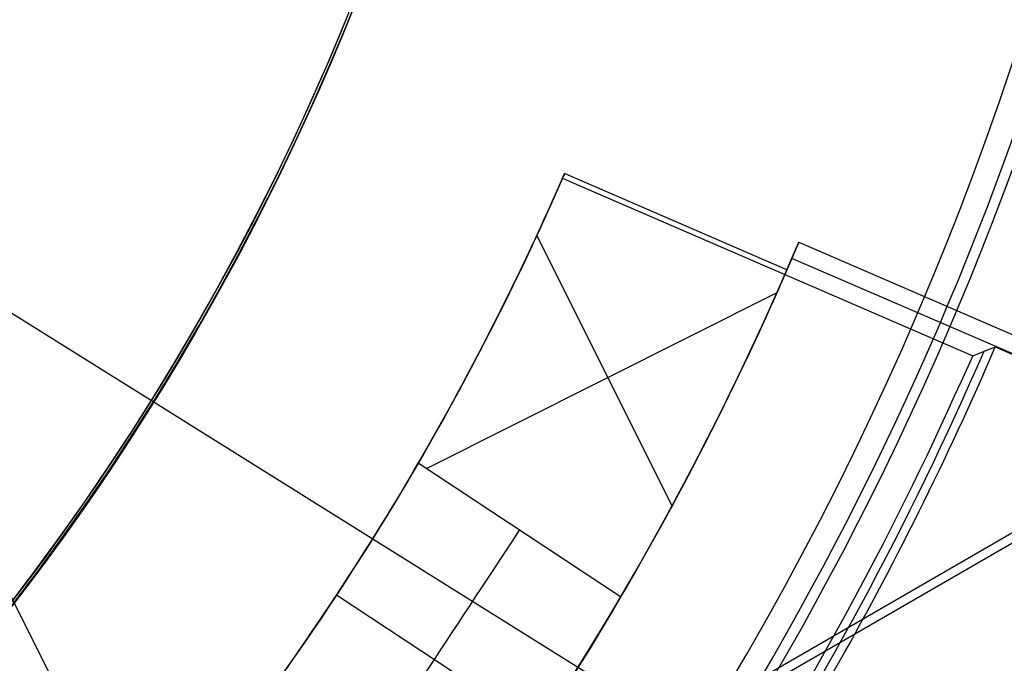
# Model space of a CAD drawing. Extents: x 12963 to 14406, y -2067 to -815.
# Tile 25 of 68: x 13698.46 to 13705.58, y -1626.33 to -1621.68. Entities that reach past the tile are written whole.
import ezdxf

# ---------------------------------------------------------------- set-up
doc = ezdxf.new("R2010")
doc.units = 0
doc.layers.get('0').update_dxf_attribs({"linetype": 'CONTINUOUS'})
doc.layers.add('COLOR', color=7, linetype='CONTINUOUS')
doc.layers.add('LUZ', color=7, linetype='CONTINUOUS')

msp = doc.modelspace()

# ---------------------------------------------------------------- linework, layer by layer
for p, q in [((13724.04743158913, -1614.828569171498, 199.6250029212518), (13664.04743158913, -1649.469585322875, 199.6250029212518)), ((13723.92186962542, -1614.828569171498, 200.6250029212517), (13664.11021257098, -1649.360845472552, 200.6250029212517))]:
    msp.add_line(p, q)
at = {"extrusion": (0.112475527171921, 0.194813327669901, 0.9743700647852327)}
msp.add_lwpolyline([(-12693.92521337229, -5351.365580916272), (-12694.43576296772, -5351.056612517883), (-12694.94430877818, -5350.742947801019), (-12695.45079038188, -5350.424605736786), (-12695.95514755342, -5350.101606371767), (-12696.45732028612, -5349.773970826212), (-12696.9572488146, -5349.441721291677), (-12697.45487363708, -5349.104881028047), (-12697.95013553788, -5348.763474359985), (-12698.44297560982, -5348.417526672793), (-12698.93333527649, -5348.067064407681), (-12699.42115631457, -5347.712115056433), (-12699.90638087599, -5347.352707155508), (-12700.38895150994, -5346.988870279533), (-12700.86881118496, -5346.620635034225), (-12701.34590331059, -5346.248033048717), (-12701.82017175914, -5345.871096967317), (-12702.29156088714, -5345.489860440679), (-12702.76001555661, -5345.104358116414), (-12703.22548115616, -5344.714625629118), (-12703.68790362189, -5344.320699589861), (-12704.14722945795, -5343.922617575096), (-12704.60340575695, -5343.52041811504), (-12705.05638022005, -5343.114140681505), (-12705.5061011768, -5342.703825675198), (-12705.95251760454, -5342.289514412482), (-12706.39557914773, -5341.871249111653), (-12706.83523613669, -5341.449072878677), (-12707.27143960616, -5341.023029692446), (-12707.70414131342, -5340.59316438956), (-12708.13329375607, -5340.159522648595), (-12708.55885018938, -5339.722150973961), (-12708.98076464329, -5339.281096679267), (-12709.39899193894, -5338.836407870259), (-12709.81348770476, -5338.388133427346), (-12710.22420839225, -5337.936322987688), (-12710.63111129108, -5337.481026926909), (-12711.03415454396, -5337.022296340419), (-12711.43329716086, -5336.560183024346), (-12711.82849903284, -5336.094739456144), (-12712.21972094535, -5335.626018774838), (-12712.60692459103, -5335.154074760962), (-12712.99007258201, -5334.678961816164), (-12713.36912846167, -5334.200734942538), (-12713.74405671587, -5333.719449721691), (-12714.11482278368, -5333.235162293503), (-12714.48139306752, -5332.747929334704), (-12714.84373494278, -5332.257808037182), (-12715.2018167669, -5331.764856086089), (-12715.55560788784, -5331.269131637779), (-12715.90507865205, -5330.770693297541), (-12716.25020041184, -5330.269600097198), (-12716.59094553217, -5329.765911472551), (-12716.9272873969, -5329.259687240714), (-12717.25920041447, -5328.75098757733), (-12717.58666002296, -5328.23987299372), (-12717.90964269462, -5327.726404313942), (-12718.22812593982, -5327.210642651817), (-12718.54208831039, -5326.692649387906), (-12718.85150940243, -5326.172486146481), (-12719.15636985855, -5325.650214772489), (-12719.45665136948, -5325.125897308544), (-12719.75233667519, -5324.59959597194), (-12720.04340956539, -5324.071373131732), (-12720.32985487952, -5323.541291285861), (-12720.61165850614, -5323.00941303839), (-12720.88880738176, -5322.475801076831), (-12721.16128948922, -5321.940518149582), (-12721.42909385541, -5321.403627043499), (-12721.69221054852, -5320.865190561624), (-12721.95063067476, -5320.325271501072), (-12722.20434637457, -5319.783932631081), (-12722.45335081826, -5319.241236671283), (-12722.69763820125, -5318.697246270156), (-12722.9372037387, -5318.152023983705), (-12723.17204365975, -5317.605632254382), (-12723.40215520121, -5317.058133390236), (-12723.62753660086, -5316.509589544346), (-12723.84818709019, -5315.960062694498), (-12724.06410688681, -5315.409614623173), (-12724.27529718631, -5314.858306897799), (-12724.48176015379, -5314.306200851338), (-12724.68349891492, -5313.753357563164), (-12724.8805175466, -5313.199837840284), (-12725.07282106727, -5312.645702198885), (-12725.26041542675, -5312.091010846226), (-12725.44330749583, -5311.535823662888), (-12725.62150505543, -5310.980200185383), (-12725.79501678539, -5310.424199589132), (-12725.96385225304, -5309.867880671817), (-12726.12802190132, -5309.311301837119), (-12726.28753703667, -5308.754521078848), (-12726.44240981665, -5308.197595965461), (-12726.59265323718, -5307.640583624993), (-12726.73828111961, -5307.083540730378), (-12726.87930809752, -5306.526523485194), (-12727.01574960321, -5305.969587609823), (-12727.14762185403, -5305.41278832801), (-12727.2749418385, -5304.856180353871), (-12727.39772730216, -5304.299817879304), (-12727.5159967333, -5303.74375456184), (-12727.6297693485, -5303.188043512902), (-12727.73906507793, -5302.632737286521), (-12727.84390455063, -5302.07788786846), (-12727.94430907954, -5301.523546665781), (-12728.04030064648, -5300.969764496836), (-12728.13190188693, -5300.416591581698), (-12728.21913607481, -5299.864077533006), (-12728.30202710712, -5299.312271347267), (-12728.38059948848, -5298.761221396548), (-12728.45487831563, -5298.210975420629), (-12728.52488926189, -5297.661580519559), (-12728.59065856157, -5297.113083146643), (-12728.65221299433, -5296.565529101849), (-12728.70957986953, -5296.018963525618), (-12728.76278701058, -5295.473430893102), (-12728.81186273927, -5294.9289750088), (-12728.85683586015, -5294.385639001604), (-12728.89773564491, -5293.843465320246), (-12728.93459181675, -5293.302495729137), (-12728.96743453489, -5292.762771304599), (-12728.99629437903, -5292.224332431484), (-12729.02120233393, -5291.687218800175), (-12729.04218977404, -5291.151469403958), (-12729.05928844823, -5290.617122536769), (-12729.07253046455, -5290.084215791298), (-12729.08194827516, -5289.552786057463), (-12729.0875746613, -5289.022869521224), (-12729.08944271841, -5288.494501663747), (-12729.08764350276, -5287.975960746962), (-12729.08222485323, -5287.455927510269), (-12729.07315547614, -5286.934435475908), (-12729.06040436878, -5286.411518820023), (-12729.04394083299, -5285.887212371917), (-12729.02373448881, -5285.36155161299), (-12728.99975528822, -5284.834572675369), (-12728.97197352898, -5284.306312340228), (-12728.94035986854, -5283.776808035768), (-12728.90488533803, -5283.246097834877), (-12728.8655213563, -5282.714220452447), (-12728.822239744, -5282.181215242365), (-12728.77501273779, -5281.647122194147), (-12728.72381300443, -5281.111981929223), (-12728.6686136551, -5280.575835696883), (-12728.60938825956, -5280.038725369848), (-12728.54611086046, -5279.500693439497), (-12728.47875598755, -5278.961783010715), (-12728.40729867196, -5278.422037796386), (-12728.33171446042, -5277.8815021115), (-12728.25197942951, -5277.340220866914), (-12728.16807019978, -5276.798239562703), (-12728.07996394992, -5276.255604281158), (-12727.98763843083, -5275.712361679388), (-12727.89107197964, -5275.168558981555), (-12727.79024353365, -5274.624243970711), (-12727.68513264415, -5274.079464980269), (-12727.57571949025, -5273.53427088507), (-12727.46198489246, -5272.988711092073), (-12727.34391032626, -5272.442835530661), (-12727.22147793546, -5271.896694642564), (-12727.09467054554, -5271.350339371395), (-12726.96347167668, -5270.803821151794), (-12726.82786555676, -5270.257191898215), (-12726.68783713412, -5269.710503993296), (-12726.54337209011, -5269.163810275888), (-12726.39445685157, -5268.617164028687), (-12726.24107860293, -5268.070618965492), (-12726.08322529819, -5267.524229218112), (-12725.92088567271, -5266.978049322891), (-12725.75404925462, -5266.432134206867), (-12725.58270637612, -5265.886539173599), (-12725.40684818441, -5265.341319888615), (-12725.22646665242, -5264.796532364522), (-12725.0415545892, -5264.252232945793), (-12724.85210565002, -5263.708478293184), (-12724.6581143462, -5263.165325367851), (-12724.45957605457, -5262.622831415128), (-12724.25648702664, -5262.081053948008), (-12724.04884439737, -5261.540050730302), (-12723.8366461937, -5260.999879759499), (-12723.61989134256, -5260.46059924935), (-12723.39857967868, -5259.922267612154), (-12723.17271195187, -5259.384943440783), (-12722.942289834, -5258.848685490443), (-12722.70731592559, -5258.313552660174), (-12722.46779376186, -5257.779603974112), (-12722.22372781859, -5257.246898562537), (-12721.97512351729, -5256.715495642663), (-12721.7219872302, -5256.185454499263), (-12721.46432628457, -5255.656834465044), (-12721.20214896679, -5255.129694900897), (-12720.9354645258, -5254.604095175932), (-12720.66428317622, -5254.080094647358), (-12720.38861610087, -5253.557752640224), (-12720.10847545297, -5253.037128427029), (-12719.82387435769, -5252.518281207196), (-12719.53482691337, -5252.001270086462), (-12719.24134819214, -5251.486154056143), (-12718.94345424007, -5250.972991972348), (-12718.64116207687, -5250.461842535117), (-12718.33448969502, -5249.952764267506), (-12718.02345605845, -5249.445815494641), (-12717.70808110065, -5248.94105432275), (-12717.38838572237, -5248.438538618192), (-12717.06439178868, -5247.938325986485), (-12716.73612212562, -5247.440473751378), (-12716.40360051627, -5246.945038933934), (-12716.0668516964, -5246.452078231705), (-12715.72590134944, -5245.96164799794), (-12715.38077610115, -5245.473804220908), (-12715.03150351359, -5244.988602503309), (-12714.67811207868, -5244.506098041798), (-12714.32063121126, -5244.026345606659), (-12713.95909124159, -5243.549399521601), (-12713.59352340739, -5243.075313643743), (-12713.22395984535, -5242.604141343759), (-12712.85043358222, -5242.135935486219), (-12712.4729785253, -5241.670748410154), (-12712.09162945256, -5241.208631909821), (-12711.70642200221, -5240.749637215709), (-12711.31739266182, -5240.293814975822), (-12710.92457875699, -5239.841215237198), (-12710.52801843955, -5239.391887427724), (-12710.12775067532, -5238.94588033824), (-12709.7238152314, -5238.503242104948), (-12709.31625266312, -5238.064020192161), (-12708.90510430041, -5237.628261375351), (-12708.49041223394, -5237.196011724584), (-12708.07221930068, -5236.767316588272), (-12707.65056906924, -5236.342220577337), (-12707.22550582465, -5235.920767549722), (-12706.79707455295, -5235.503000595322), (-12706.36532092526, -5235.088962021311), (-12705.93029128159, -5234.678693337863), (-12705.49203261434, -5234.27223524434), (-12705.05059255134, -5233.869627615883), (-12704.60601933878, -5233.47090949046), (-12704.15836182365, -5233.076119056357), (-12703.70766943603, -5232.685293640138), (-12703.253992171, -5232.298469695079), (-12702.79738057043, -5231.915682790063), (-12702.33788570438, -5231.53696759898), (-12701.87555915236, -5231.162357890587), (-12701.41045298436, -5230.791886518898), (-12700.94261974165, -5230.42558541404), (-12700.47211241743, -5230.063485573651), (-12699.99898443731, -5229.705617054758), (-12699.52328963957, -5229.352008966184), (-12699.04508225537, -5229.002689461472), (-12698.56441688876, -5228.657685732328), (-12698.08134849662, -5228.317024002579), (-12697.59593236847, -5227.980729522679), (-12697.10822410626, -5227.648826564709), (-12696.61827960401, -5227.321338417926), (-12696.12615502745, -5226.998287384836), (-12695.63190679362, -5226.679694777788), (-12695.13559155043, -5226.365580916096)], dxfattribs=at)
at = {"extrusion": (0.1124755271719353, 0.1948133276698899, 0.9743700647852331)}
msp.add_lwpolyline([(-12693.01435559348, -5226.365580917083), (-12693.53542520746, -5226.670372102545), (-12694.05454487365, -5226.980022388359), (-12694.57165131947, -5227.29451397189), (-12695.08668143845, -5227.613827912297), (-12695.59957231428, -5227.937944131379), (-12696.11026124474, -5228.266841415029), (-12696.61868576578, -5228.600497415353), (-12697.12478367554, -5228.938888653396), (-12697.62849305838, -5229.281990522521), (-12698.12975230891, -5229.629777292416), (-12698.62850015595, -5229.982222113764), (-12699.12467568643, -5230.339297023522), (-12699.61821836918, -5230.70097295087), (-12700.1090680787, -5231.067219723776), (-12700.5971651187, -5231.438006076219), (-12701.08245024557, -5231.813299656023), (-12701.56486469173, -5232.193067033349), (-12702.04435018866, -5232.577273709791), (-12702.52084898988, -5232.965884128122), (-12702.99430389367, -5233.358861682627), (-12703.4646582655, -5233.756168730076), (-12703.9318560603, -5234.157766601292), (-12704.39584184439, -5234.563615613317), (-12704.85656081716, -5234.973675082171), (-12705.31395883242, -5235.387903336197), (-12705.76798241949, -5235.806257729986), (-12706.21857880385, -5236.228694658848), (-12706.66569592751, -5236.655169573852), (-12707.10928246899, -5237.085636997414), (-12707.54928786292, -5237.520050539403), (-12707.98566231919, -5237.958362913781), (-12708.41835684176, -5238.400525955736), (-12708.84732324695, -5238.84649063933), (-12709.27251418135, -5239.296207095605), (-12709.69388313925, -5239.749624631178), (-12710.11138447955, -5240.206691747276), (-12710.52497344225, -5240.667356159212), (-12710.93460616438, -5241.131564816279), (-12711.34023969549, -5241.599263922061), (-12711.74183201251, -5242.070398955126), (-12712.13934203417, -5242.544914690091), (-12712.53272963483, -5243.022755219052), (-12712.92195565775, -5243.503863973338), (-12713.30698192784, -5243.988183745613), (-12713.68777126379, -5244.47565671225), (-12714.0642874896, -5244.966224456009), (-12714.43649544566, -5245.459827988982), (-12714.80436099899, -5245.956407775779), (-12715.16785105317, -5246.455903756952), (-12715.52693355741, -5246.95825537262), (-12715.88157751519, -5247.463401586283), (-12716.23175299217, -5247.971280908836), (-12716.57743112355, -5248.481831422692), (-12716.91858412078, -5248.994990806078), (-12717.25518527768, -5249.510696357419), (-12717.58720897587, -5250.02888501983), (-12717.91463068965, -5250.549493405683), (-12718.23742699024, -5251.072457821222), (-12718.55557554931, -5251.597714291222), (-12718.86905514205, -5252.125198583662), (-12719.17784564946, -5252.654846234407), (-12719.48192806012, -5253.186592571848), (-12719.78128447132, -5253.72037274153), (-12720.07589808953, -5254.256121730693), (-12720.36575323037, -5254.793774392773), (-12720.65083531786, -5255.333265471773), (-12720.93113088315, -5255.874529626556), (-12721.20662756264, -5256.417501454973), (-12721.47731409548, -5256.962115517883), (-12721.74318032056, -5257.508306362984), (-12722.00421717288, -5258.056008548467), (-12722.26041667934, -5258.605156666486), (-12722.51177195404, -5259.155685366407), (-12722.75827719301, -5259.70752937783), (-12722.99992766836, -5260.260623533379), (-12723.23671972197, -5260.814902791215), (-12723.46865075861, -5261.370302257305), (-12723.6957192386, -5261.926757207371), (-12723.91792466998, -5262.48420310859), (-12724.13526760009, -5263.042575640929), (-12724.34774960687, -5263.601810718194), (-12724.55537328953, -5264.161844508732), (-12724.75814225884, -5264.722613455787), (-12724.95606112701, -5265.284054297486), (-12725.14913549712, -5265.846104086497), (-12725.33737195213, -5266.408700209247), (-12725.52077804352, -5266.971780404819), (-12725.69936227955, -5267.535282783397), (-12725.87313411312, -5268.099145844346), (-12726.04210392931, -5268.663308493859), (-12726.20628303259, -5269.227710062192), (-12726.36568363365, -5269.792290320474), (-12726.52031883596, -5270.356989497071), (-12726.67020262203, -5270.921748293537), (-12726.81534983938, -5271.486507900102), (-12726.95577618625, -5272.05121001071), (-12727.09149819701, -5272.615796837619), (-12727.22253322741, -5273.180211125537), (-12727.34889943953, -5273.744396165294), (-12727.47061578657, -5274.308295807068), (-12727.58770199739, -5274.871854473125), (-12727.70017856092, -5275.43501717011), (-12727.80806671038, -5275.997729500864), (-12727.91138840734, -5276.559937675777), (-12728.01016632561, -5277.121588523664), (-12728.10442383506, -5277.682629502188), (-12728.1941849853, -5278.243008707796), (-12728.27947448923, -5278.802674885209), (-12728.36031770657, -5279.361577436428), (-12728.43674062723, -5279.919666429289), (-12728.50876985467, -5280.476892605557), (-12728.57643258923, -5281.03320738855), (-12728.63975661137, -5281.588562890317), (-12728.69877026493, -5282.142911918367), (-12728.75350244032, -5282.696207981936), (-12728.80398255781, -5283.248405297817), (-12728.85024055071, -5283.799458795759), (-12728.89230684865, -5284.349324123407), (-12728.9302123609, -5284.897957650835), (-12728.96398845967, -5285.445316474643), (-12728.9936669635, -5285.991358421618), (-12729.01928012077, -5286.536042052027), (-12729.04086059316, -5287.079326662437), (-12729.05844143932, -5287.621172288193), (-12729.07205609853, -5288.161539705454), (-12729.08173837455, -5288.700390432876), (-12729.08752241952, -5289.237686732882), (-12729.08944271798, -5289.773391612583), (-12729.08769105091, -5290.285034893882), (-12729.08241587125, -5290.798131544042), (-12729.07358711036, -5291.312649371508), (-12729.06117497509, -5291.828555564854), (-12729.04514996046, -5292.34581669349), (-12729.02548286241, -5292.864398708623), (-12729.0021447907, -5293.384266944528), (-12728.97510718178, -5293.905386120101), (-12728.94434181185, -5294.427720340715), (-12728.9098208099, -5294.951233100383), (-12728.87151667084, -5295.47588728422), (-12728.82940226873, -5296.001645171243), (-12728.78345086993, -5296.528468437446), (-12728.73363614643, -5297.05631815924), (-12728.67993218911, -5297.585154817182), (-12728.62231352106, -5298.114938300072), (-12728.56075511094, -5298.645627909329), (-12728.49523238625, -5299.177182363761), (-12728.42572124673, -5299.709559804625), (-12728.35219807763, -5300.242717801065), (-12728.27463976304, -5300.776613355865), (-12728.19302369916, -5301.311202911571), (-12728.10732780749, -5301.846442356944), (-12728.01753054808, -5302.382287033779), (-12727.92361093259, -5302.918691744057), (-12727.8255485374, -5303.455610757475), (-12727.72332351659, -5303.992997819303), (-12727.61691661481, -5304.530806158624), (-12727.50630918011, -5305.068988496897), (-12727.39148317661, -5305.607497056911), (-12727.27242119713, -5306.146283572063), (-12727.14910647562, -5306.685299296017), (-12727.02152289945, -5307.224495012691), (-12726.88965502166, -5307.763821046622), (-12726.7534880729, -5308.303227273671), (-12726.61300797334, -5308.842663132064), (-12726.46820134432, -5309.382077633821), (-12726.31905551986, -5309.921419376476), (-12726.16555855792, -5310.460636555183), (-12726.0076992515, -5310.999676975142), (-12725.8454671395, -5311.538488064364), (-12725.67885251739, -5312.077016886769), (-12725.50784644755, -5312.615210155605), (-12725.33244076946, -5313.153014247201), (-12725.15262810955, -5313.690375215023), (-12724.96840189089, -5314.227238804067), (-12724.77975634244, -5314.763550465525), (-12724.58668650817, -5315.299255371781), (-12724.38918825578, -5315.834298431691), (-12724.18725828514, -5316.368624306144), (-12723.98089413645, -5316.90217742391), (-12723.77009419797, -5317.434901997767), (-12723.55485771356, -5317.966742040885), (-12723.33518478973, -5318.497641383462), (-12723.11107640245, -5319.027543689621), (-12722.88253440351, -5319.556392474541), (-12722.64956152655, -5320.084131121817), (-12722.41216139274, -5320.610702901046), (-12722.170338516, -5321.136050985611), (-12721.92409830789, -5321.660118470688), (-12721.67344708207, -5322.182848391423), (-12721.41839205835, -5322.704183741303), (-12721.1589413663, -5323.224067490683), (-12720.89510404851, -5323.742442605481), (-12720.62689006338, -5324.25925206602), (-12720.35431028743, -5324.774438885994), (-12720.07737651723, -5325.28794613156), (-12719.79610147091, -5325.799716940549), (-12719.51049878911, -5326.309694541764), (-12719.22058303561, -5326.817822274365), (-12718.9263696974, -5327.324043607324), (-12718.62787518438, -5327.828302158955), (-12718.32511682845, -5328.330541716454), (-12718.01811288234, -5328.830706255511), (-12717.70688251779, -5329.328739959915), (-12717.39144582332, -5329.824587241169), (-12717.07182380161, -5330.318192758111), (-12716.74803836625, -5330.809501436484), (-12716.42011233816, -5331.298458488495), (-12716.08806944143, -5331.785009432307), (-12715.75193429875, -5332.269100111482), (-12715.41173242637, -5332.750676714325), (-12715.06749022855, -5333.229685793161), (-12714.71923499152, -5333.706074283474), (-12714.36699487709, -5334.179789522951), (-12714.01079891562, -5334.650779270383), (-12713.6506769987, -5335.118991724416), (-12713.28665987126, -5335.584375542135), (-12712.91877912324, -5336.046879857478), (-12712.54706718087, -5336.506454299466), (-12712.17155729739, -5336.963049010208), (-12711.79228354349, -5337.416614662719), (-12711.40928079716, -5337.867102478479), (-12711.0225847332, -5338.314464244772), (-12710.63223181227, -5338.758652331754), (-12710.23825926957, -5339.199619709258), (-12709.84070510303, -5339.637319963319), (-12709.43960806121, -5340.071707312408), (-12709.03500763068, -5340.502736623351), (-12708.62694402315, -5340.930363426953), (-12708.21545816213, -5341.354543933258), (-12707.80059166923, -5341.775235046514), (-12707.38238685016, -5342.192394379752), (-12706.96088668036, -5342.605980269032), (-12706.53613479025, -5343.015951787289), (-12706.10817545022, -5343.422268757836), (-12705.67705355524, -5343.824891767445), (-12705.24281460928, -5344.223782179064), (-12704.80550470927, -5344.618902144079), (-12704.3651705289, -5345.010214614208), (-12703.92185930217, -5345.397683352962), (-12703.47561880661, -5345.781272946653), (-12703.02649734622, -5346.160948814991), (-12702.57454373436, -5346.536677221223), (-12702.1198072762, -5346.908425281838), (-12701.66233775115, -5347.276160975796), (-12701.20218539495, -5347.639853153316), (-12700.7394008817, -5347.999471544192), (-12700.27403530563, -5348.354986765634), (-12699.80614016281, -5348.706370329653), (-12699.33576733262, -5349.053594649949), (-12698.8629690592, -5349.396633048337), (-12698.38779793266, -5349.735459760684), (-12697.91030687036, -5350.070049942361), (-12697.43054909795, -5350.400379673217), (-12696.94857813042, -5350.726425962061), (-12696.46444775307, -5351.048166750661), (-12695.97821200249, -5351.365580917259)], dxfattribs=at)
at = {"extrusion": (0.1124755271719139, 0.1948133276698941, 0.9743700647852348)}
msp.add_lwpolyline([(-12699.37540150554, -5226.365580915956), (-12699.85081632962, -5226.700698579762), (-12700.32397979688, -5227.039889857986), (-12700.79484275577, -5227.383131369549), (-12701.26335635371, -5227.730398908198), (-12701.72947205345, -5228.081667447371), (-12702.1931416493, -5228.436911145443), (-12702.65431728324, -5228.796103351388), (-12703.11295146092, -5229.159216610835), (-12703.56899706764, -5229.526222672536), (-12704.02240738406, -5229.897092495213), (-12704.47313610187, -5230.271796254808), (-12704.92113733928, -5230.65030335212), (-12705.36636565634, -5231.032582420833), (-12705.80877607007, -5231.418601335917), (-12706.24832406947, -5231.808327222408), (-12706.68496563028, -5232.20172646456), (-12707.11865722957, -5232.59876471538), (-12707.54935586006, -5232.999406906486), (-12707.97701904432, -5233.403617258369), (-12708.40160484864, -5233.811359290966), (-12708.8230718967, -5234.222595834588), (-12709.241379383, -5234.637289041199), (-12709.65648708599, -5235.055400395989), (-12710.06835538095, -5235.476890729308), (-12710.47694525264, -5235.901720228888), (-12710.88221830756, -5236.329848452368), (-12711.28413678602, -5236.761234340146), (-12711.68266357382, -5237.195836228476), (-12712.07776221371, -5237.633611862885), (-12712.46939691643, -5238.074518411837), (-12712.85753257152, -5238.51851248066), (-12713.24213475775, -5238.965550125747), (-12713.62316975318, -5239.415586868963), (-12714.00060454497, -5239.868577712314), (-12714.37440683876, -5240.324477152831), (-12714.7445450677, -5240.783239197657), (-12715.11098840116, -5241.244817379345), (-12715.47370675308, -5241.70916477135), (-12715.83267078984, -5242.176234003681), (-12716.18785193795, -5242.645977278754), (-12716.53922239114, -5243.118346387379), (-12716.88675511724, -5243.593292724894), (-12717.23042386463, -5244.070767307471), (-12717.57020316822, -5244.550720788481), (-12717.90606835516, -5245.033103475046), (-12718.23799555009, -5245.517865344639), (-12718.56596167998, -5246.004956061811), (-12718.88994447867, -5246.494324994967), (-12719.20992249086, -5246.985921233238), (-12719.52587507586, -5247.479693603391), (-12719.83778241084, -5247.975590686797), (-12720.14562549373, -5248.473560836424), (-12720.44938614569, -5248.973552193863), (-12720.74904701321, -5249.475512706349), (-12721.04459156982, -5249.979390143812), (-12721.33600411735, -5250.485132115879), (-12721.62326978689, -5250.992686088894), (-12721.90637453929, -5251.501999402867), (-12722.18530516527, -5252.013019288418), (-12722.46004928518, -5252.525692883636), (-12722.73059534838, -5253.039967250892), (-12722.99693263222, -5253.555789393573), (-12723.25905124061, -5254.073106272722), (-12723.51694210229, -5254.591864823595), (-12723.77059696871, -5255.112011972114), (-12724.02000841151, -5255.633494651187), (-12724.26516981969, -5256.156259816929), (-12724.50607539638, -5256.680254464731), (-12724.74272015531, -5257.205425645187), (-12724.97509991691, -5257.731720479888), (-12725.20321130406, -5258.25908617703), (-12725.42705173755, -5258.787470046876), (-12725.64661943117, -5259.31681951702), (-12725.86191338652, -5259.847082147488), (-12726.07293338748, -5260.378205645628), (-12726.27967999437, -5260.910137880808), (-12726.48215453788, -5261.442826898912), (-12726.68035911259, -5261.976220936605), (-12726.87429657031, -5262.510268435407), (-12727.0639705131, -5263.044918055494), (-12727.24938528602, -5263.580118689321), (-12727.4305459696, -5264.115819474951), (-12727.60745837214, -5264.651969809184), (-12727.78012902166, -5265.188519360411), (-12727.94856515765, -5265.725418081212), (-12728.11277472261, -5266.262616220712), (-12728.27276635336, -5266.800064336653), (-12728.42854937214, -5267.337713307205), (-12728.58013377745, -5267.875514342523), (-12728.7275302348, -5268.413418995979), (-12728.87075006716, -5268.95137917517), (-12729.00980524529, -5269.489347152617), (-12729.14470837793, -5270.027275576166), (-12729.2754727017, -5270.565117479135), (-12729.40211207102, -5271.102826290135), (-12729.52464094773, -5271.64035584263), (-12729.64307439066, -5272.17766038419), (-12729.75742804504, -5272.714694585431), (-12729.86771813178, -5273.251413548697), (-12729.97396143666, -5273.787772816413), (-12730.07617529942, -5274.323728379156), (-12730.17437760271, -5274.859236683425), (-12730.26858676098, -5275.394254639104), (-12730.3588217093, -5275.928739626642), (-12730.44510189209, -5276.462649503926), (-12730.52744725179, -5276.995942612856), (-12730.60587821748, -5277.528577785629), (-12730.68041569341, -5278.06051435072), (-12730.75108104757, -5278.591712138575), (-12730.81789610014, -5279.122131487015), (-12730.88088311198, -5279.651733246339), (-12730.94006477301, -5280.180478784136), (-12730.99546419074, -5280.708329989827), (-12731.04710487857, -5281.235249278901), (-12731.09501074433, -5281.761199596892), (-12731.13920607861, -5282.286144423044), (-12731.17971554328, -5282.810047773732), (-12731.21656415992, -5283.332874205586), (-12731.24977729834, -5283.854588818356), (-12731.27938066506, -5284.375157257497), (-12731.30540029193, -5284.894545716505), (-12731.32786252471, -5285.412720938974), (-12731.34679401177, -5285.929650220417), (-12731.36222169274, -5286.445301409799), (-12731.37417278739, -5286.959642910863), (-12731.38267478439, -5287.472643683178), (-12731.38775543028, -5287.984273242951), (-12731.38944271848, -5288.49450166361), (-12731.3876952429, -5289.013750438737), (-12731.38243302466, -5289.534449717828), (-12731.37362656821, -5290.056567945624), (-12731.3612466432, -5290.580072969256), (-12731.34526429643, -5291.104932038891), (-12731.32565086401, -5291.63111180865), (-12731.30237798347, -5292.158578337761), (-12731.2754176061, -5292.68729709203), (-12731.24474200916, -5293.217232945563), (-12731.21032380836, -5293.748350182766), (-12731.17213597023, -5294.280612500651), (-12731.13015182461, -5294.81398301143), (-12731.08434507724, -5295.348424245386), (-12731.03468982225, -5295.883898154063), (-12730.98116055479, -5296.420366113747), (-12730.92373218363, -5296.957788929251), (-12730.86238004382, -5297.496126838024), (-12730.79707990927, -5298.03533951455), (-12730.72780800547, -5298.575386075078), (-12730.65454102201, -5299.116225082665), (-12730.57725612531, -5299.65781455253), (-12730.49593097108, -5300.200111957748), (-12730.41054371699, -5300.743074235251), (-12730.32107303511, -5301.286657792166), (-12730.22749812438, -5301.830818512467), (-12730.12979872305, -5302.375511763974), (-12730.02795512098, -5302.920692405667), (-12729.9219481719, -5303.46631479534), (-12729.81175930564, -5304.012332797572), (-12729.69737054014, -5304.558699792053), (-12729.57876449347, -5305.10536868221), (-12729.45592439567, -5305.652291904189), (-12729.32883410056, -5306.199421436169), (-12729.19747809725, -5306.746708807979), (-12729.06184152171, -5307.294105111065), (-12728.92191016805, -5307.841561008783), (-12728.77767049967, -5308.389026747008), (-12728.62910966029, -5308.93645216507), (-12728.47621548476, -5309.483786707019), (-12728.31897650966, -5310.030979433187), (-12728.15738198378, -5310.577979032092), (-12727.99142187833, -5311.124733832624), (-12727.82108689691, -5311.671191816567), (-12727.64636848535, -5312.217300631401), (-12727.46725884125, -5312.763007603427), (-12727.28375092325, -5313.308259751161), (-12727.09583846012, -5313.853003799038), (-12726.90351595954, -5314.397186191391), (-12726.70677871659, -5314.940753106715), (-12726.50562282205, -5315.483650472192), (-12726.30004517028, -5316.025823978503), (-12726.09004346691, -5316.567219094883), (-12725.87561623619, -5317.107781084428), (-12725.65676282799, -5317.647455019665), (-12725.43348342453, -5318.186185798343), (-12725.20577904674, -5318.72391815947), (-12724.97365156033, -5319.260596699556), (-12724.73710368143, -5319.796165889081), (-12724.49613898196, -5320.330570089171), (-12724.25076189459, -5320.863753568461), (-12724.0009777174, -5321.395660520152), (-12723.74679261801, -5321.926235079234), (-12723.48821363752, -5322.455421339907), (-12723.22524869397, -5322.983163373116), (-12722.95790658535, -5323.509405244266), (-12722.68619699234, -5324.034091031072), (-12722.41013048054, -5324.557164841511), (-12722.12971850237, -5325.078570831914), (-12721.84497339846, -5325.598253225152), (-12721.55590839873, -5326.116156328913), (-12721.26253762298, -5326.632224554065), (-12720.96487608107, -5327.146402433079), (-12720.66293967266, -5327.658634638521), (-12720.35674518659, -5328.168866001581), (-12720.04631029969, -5328.677041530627), (-12719.73165357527, -5329.183106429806), (-12719.41279446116, -5329.687006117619), (-12719.08975328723, -5330.188686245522), (-12718.76255126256, -5330.688092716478), (-12718.4312104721, -5331.185171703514), (-12718.09575387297, -5331.679869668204), (-12717.75620529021, -5332.172133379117), (-12717.41258941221, -5332.661909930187), (-12717.06493178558, -5333.149146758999), (-12716.71325880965, -5333.633791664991), (-12716.35759773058, -5334.115792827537), (-12715.99797663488, -5334.595098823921), (-12715.63442444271, -5335.071658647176), (-12715.26697090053, -5335.545421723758), (-12714.89564657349, -5336.016337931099), (-12714.52048283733, -5336.484357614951), (-12714.14151186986, -5336.94943160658), (-12713.75876664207, -5337.411511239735), (-12713.37228090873, -5337.870548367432), (-12712.98208919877, -5338.326495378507), (-12712.58822680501, -5338.779305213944), (-12712.19072977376, -5339.228931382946), (-12711.78963489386, -5339.675327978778), (-12711.38497968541, -5340.118449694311), (-12710.97680238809, -5340.558251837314), (-12710.56514194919, -5340.994690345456), (-12710.15003801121, -5341.427721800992), (-12709.73153089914, -5341.857303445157), (-12709.30966160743, -5342.283393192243), (-12708.88447178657, -5342.705949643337), (-12708.45600372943, -5343.12493209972), (-12708.02430035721, -5343.54030057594), (-12707.58940520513, -5343.952015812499), (-12707.15136240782, -5344.360039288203), (-12706.71021668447, -5344.764333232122), (-12706.26601332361, -5345.164860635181), (-12705.81879816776, -5345.561585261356), (-12705.36861759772, -5345.954471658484), (-12704.91551851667, -5346.343485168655), (-12704.45954833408, -5346.728591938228), (-12704.00075494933, -5347.109758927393), (-12703.53918673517, -5347.486953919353), (-12703.07489252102, -5347.860145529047), (-12702.607921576, -5348.229303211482), (-12702.1383235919, -5348.594397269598), (-12701.66614866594, -5348.955398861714), (-12701.19144728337, -5349.312280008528), (-12700.71427029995, -5349.665013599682), (-12700.2346689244, -5350.013573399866), (-12699.75269470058, -5350.357934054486), (-12699.26839948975, -5350.698071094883), (-12698.78183545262, -5351.033960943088), (-12698.2930550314, -5351.365580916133)], dxfattribs=at)
at = {"extrusion": (0.1124755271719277, 0.1948133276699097, 0.9743700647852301)}
msp.add_lwpolyline([(-12700.13301897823, -5351.365580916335), (-12700.598949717, -5351.028257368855), (-12701.06260912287, -5350.686997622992), (-12701.52395032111, -5350.341825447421), (-12701.98292674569, -5349.992765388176), (-12702.43949215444, -5349.639842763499), (-12702.89360064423, -5349.283083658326), (-12703.34520666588, -5348.922514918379), (-12703.7942650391, -5348.558164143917), (-12704.24073096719, -5348.190059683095), (-12704.68456005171, -5347.818230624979), (-12705.1257083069, -5347.442706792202), (-12705.56413217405, -5347.063518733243), (-12705.9997885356, -5346.680697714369), (-12706.43263472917, -5346.294275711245), (-12706.86262856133, -5345.904285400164), (-12707.28972832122, -5345.510760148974), (-12707.71389279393, -5345.113734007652), (-12708.13508127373, -5344.713241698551), (-12708.553253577, -5344.309318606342), (-12708.96837005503, -5343.902000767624), (-12709.38039160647, -5343.491324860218), (-12709.78927968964, -5343.077328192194), (-12710.19499633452, -5342.660048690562), (-12710.59750415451, -5342.239524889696), (-12710.99676635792, -5341.815795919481), (-12711.39274675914, -5341.388901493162), (-12711.78540978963, -5340.958881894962), (-12712.1747205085, -5340.525777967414), (-12712.56064461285, -5340.08963109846), (-12712.94314844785, -5339.650483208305), (-12713.32219901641, -5339.208376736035), (-12713.69776398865, -5338.763354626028), (-12714.06981171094, -5338.31546031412), (-12714.43831121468, -5337.864737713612), (-12714.80323222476, -5337.411231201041), (-12715.16454516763, -5336.954985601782), (-12715.52222117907, -5336.496046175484), (-12715.87623211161, -5336.034458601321), (-12716.22655054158, -5335.570268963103), (-12716.57314977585, -5335.103523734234), (-12716.91600385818, -5334.634269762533), (-12717.25508757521, -5334.162554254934), (-12717.59037646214, -5333.688424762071), (-12717.92184680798, -5333.211929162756), (-12718.24947566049, -5332.733115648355), (-12718.57324083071, -5332.252032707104), (-12718.89312089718, -5331.768729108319), (-12719.20909520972, -5331.283253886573), (-12719.52114389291, -5330.795656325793), (-12719.82924784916, -5330.30598594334), (-12720.13338876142, -5329.814292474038), (-12720.43354909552, -5329.320625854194), (-12720.72971210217, -5328.825036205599), (-12721.02186181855, -5328.32757381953), (-12721.30998306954, -5327.828289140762), (-12721.59406146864, -5327.327232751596), (-12721.87408341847, -5326.824455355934), (-12722.15003611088, -5326.320007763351), (-12722.42190752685, -5325.813940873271), (-12722.68968643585, -5325.30630565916), (-12722.95336239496, -5324.797153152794), (-12723.21292574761, -5324.286534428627), (-12723.46836762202, -5323.774500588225), (-12723.71967992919, -5323.261102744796), (-12723.96685536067, -5322.746392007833), (-12724.20988738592, -5322.230419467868), (-12724.44877024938, -5321.713236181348), (-12724.68349896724, -5321.194893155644), (-12724.91406932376, -5320.675441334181), (-12725.14047786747, -5320.154931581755), (-12725.36272190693, -5319.633414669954), (-12725.58079950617, -5319.110941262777), (-12725.79470947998, -5318.587561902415), (-12726.00445138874, -5318.063326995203), (-12726.21002553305, -5317.538286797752), (-12726.41143294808, -5317.012491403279), (-12726.60867539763, -5316.485990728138), (-12726.80175536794, -5315.958834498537), (-12726.9906760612, -5315.431072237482), (-12727.17544138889, -5314.902753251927), (-12727.35605596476, -5314.373926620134), (-12727.53252509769, -5313.844641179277), (-12727.70485478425, -5313.314945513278), (-12727.87305170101, -5312.784887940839), (-12728.03712319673, -5312.254516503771), (-12728.19707728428, -5311.723878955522), (-12728.35292263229, -5311.193022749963), (-12728.50466855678, -5310.661995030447), (-12728.65232501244, -5310.130842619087), (-12728.79590258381, -5309.599612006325), (-12728.93541247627, -5309.068349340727), (-12729.07086650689, -5308.537100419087), (-12729.20227709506, -5308.005910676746), (-12729.32965725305, -5307.474825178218), (-12729.45302057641, -5306.943888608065), (-12729.57238123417, -5306.413145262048), (-12729.68775395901, -5305.882639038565), (-12729.79915403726, -5305.352413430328), (-12729.9065972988, -5304.82251151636), (-12730.01010010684, -5304.292975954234), (-12730.10967934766, -5303.763848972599), (-12730.2053524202, -5303.235172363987), (-12730.2971372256, -5302.70698747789), (-12730.38505215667, -5302.179335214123), (-12730.46911608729, -5301.652256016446), (-12730.54934836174, -5301.125789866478), (-12730.62576878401, -5300.599976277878), (-12730.69839760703, -5300.0748542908), (-12730.76725552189, -5299.550462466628), (-12730.83236364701, -5299.026838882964), (-12730.8937435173, -5298.504021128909), (-12730.9514170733, -5297.982046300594), (-12731.00540665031, -5297.460950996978), (-12731.05573496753, -5296.940771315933), (-12731.10242511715, -5296.421542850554), (-12731.14550055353, -5295.903300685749), (-12731.18498508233, -5295.3860793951), (-12731.22090284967, -5294.869913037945), (-12731.25327833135, -5294.35483515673), (-12731.28213632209, -5293.840878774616), (-12731.30750192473, -5293.328076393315), (-12731.32940053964, -5292.816459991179), (-12731.347857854, -5292.306061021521), (-12731.36289983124, -5291.796910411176), (-12731.37455270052, -5291.289038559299), (-12731.38284294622, -5290.782475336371), (-12731.38779729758, -5290.277250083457), (-12731.38944271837, -5289.773391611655), (-12731.38764992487, -5289.247453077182), (-12731.38225098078, -5288.720026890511), (-12731.37321524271, -5288.191145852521), (-12731.36051234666, -5287.660843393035), (-12731.34411222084, -5287.129153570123), (-12731.32398509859, -5286.596111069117), (-12731.30010153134, -5286.061751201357), (-12731.27243240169, -5285.526109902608), (-12731.24094893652, -5284.989223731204), (-12731.20562272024, -5284.451129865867), (-12731.16642570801, -5283.911866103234), (-12731.12333023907, -5283.371470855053), (-12731.07630905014, -5282.829983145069), (-12731.02533528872, -5282.287442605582), (-12730.97038252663, -5281.743889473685), (-12730.91142477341, -5281.199364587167), (-12730.84843648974, -5280.653909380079), (-12730.78139260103, -5280.107565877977), (-12730.71026851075, -5279.560376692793), (-12730.635040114, -5279.012385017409), (-12730.55568381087, -5278.463634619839), (-12730.4721765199, -5277.914169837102), (-12730.38449569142, -5277.364035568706), (-12730.2926193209, -5276.81327726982), (-12730.19652596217, -5276.261940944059), (-12730.09619474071, -5275.710073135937), (-12729.99160536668, -5275.157720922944), (-12729.882738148, -5274.60493190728), (-12729.76957400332, -5274.051754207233), (-12729.65209447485, -5273.498236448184), (-12729.53028174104, -5272.944427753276), (-12729.40411862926, -5272.3903777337), (-12729.27358862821, -5271.836136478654), (-12729.13867590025, -5271.281754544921), (-12728.9993652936, -5270.727282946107), (-12728.85564235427, -5270.172773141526), (-12728.70749333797, -5269.618277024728), (-12728.55490522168, -5269.063846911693), (-12728.39786571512, -5268.50953552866), (-12728.23636327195, -5267.955395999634), (-12728.07038710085, -5267.401481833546), (-12727.89992717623, -5266.847846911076), (-12727.72497424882, -5266.294545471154), (-12727.54551985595, -5265.741632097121), (-12727.36155633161, -5265.189161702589), (-12727.17307681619, -5264.637189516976), (-12726.98007526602, -5264.085771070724), (-12726.78254646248, -5263.534962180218), (-12726.58048602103, -5262.984818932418), (-12726.37389039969, -5262.435397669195), (-12726.16275690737, -5261.886754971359), (-12725.94708371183, -5261.338947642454), (-12725.72686984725, -5260.792032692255), (-12725.50211522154, -5260.246067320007), (-12725.27282062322, -5259.701108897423), (-12725.03898772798, -5259.157214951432), (-12724.80061910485, -5258.61444314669), (-12724.55771822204, -5258.072851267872), (-12724.31028945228, -5257.53249720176), (-12724.05833807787, -5256.993438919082), (-12723.80187029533, -5256.455734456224), (-12723.54089321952, -5255.919441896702), (-12723.27541488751, -5255.384619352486), (-12723.00544426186, -5254.851324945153), (-12722.73099123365, -5254.319616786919), (-12722.45206662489, -5253.789552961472), (-12722.16868219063, -5253.261191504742), (-12721.88085062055, -5252.734590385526), (-12721.58858554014, -5252.209807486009), (-12721.29190151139, -5251.686900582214), (-12720.99081403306, -5251.165927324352), (-12720.68533954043, -5250.64694521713), (-12720.37549540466, -5250.130011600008), (-12720.06129993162, -5249.615183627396), (-12719.74277236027, -5249.102518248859), (-12719.41993286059, -5248.592072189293), (-12719.09280253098, -5248.083901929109), (-12718.76140339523, -5247.578063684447), (-12718.42575839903, -5247.074613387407), (-12718.08589140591, -5246.573606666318), (-12717.74182719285, -5246.075098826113), (-12717.39359144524, -5245.579144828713), (-12717.04121075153, -5245.085799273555), (-12716.68471259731, -5244.595116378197), (-12716.32412535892, -5244.10714995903), (-12715.95947829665, -5243.621953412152), (-12715.59080154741, -5243.139579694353), (-12715.21812611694, -5242.660081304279), (-12714.84148387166, -5242.183510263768), (-12714.4609075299, -5241.709918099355), (-12714.07643065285, -5241.239355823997), (-12713.68808763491, -5240.771873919), (-12713.29591369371, -5240.307522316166), (-12712.89994485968, -5239.846350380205), (-12712.50021796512, -5239.388406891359), (-12712.09677063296, -5238.933740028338), (-12711.68964126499, -5238.482397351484), (-12711.27886902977, -5238.034425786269), (-12710.86449385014, -5237.589871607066), (-12710.44655639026, -5237.148780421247), (-12710.02509804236, -5236.711197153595), (-12709.60016091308, -5236.277166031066), (-12709.17178780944, -5235.846730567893), (-12708.74002222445, -5235.419933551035), (-12708.30490832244, -5234.996817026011), (-12707.86649092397, -5234.577422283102), (-12707.42481549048, -5234.161789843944), (-12706.97992810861, -5233.749959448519), (-12706.53187547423, -5233.341970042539), (-12706.08070487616, -5232.937859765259), (-12705.62646417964, -5232.537665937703), (-12705.16920180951, -5232.141425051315), (-12704.70896673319, -5231.749172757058), (-12704.24580844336, -5231.360943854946), (-12703.77977694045, -5230.976772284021), (-12703.31092271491, -5230.596691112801), (-12702.83929672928, -5230.220732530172), (-12702.36495040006, -5229.848927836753), (-12701.88793557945, -5229.481307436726), (-12701.40830453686, -5229.117900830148), (-12700.92610994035, -5228.758736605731), (-12700.44140483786, -5228.403842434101), (-12699.95424263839, -5228.053245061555), (-12699.46467709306, -5227.706970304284), (-12698.97276227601, -5227.365043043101), (-12698.47855256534, -5227.027487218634), (-12697.98210262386, -5226.694325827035), (-12697.48346737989, -5226.365580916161)], dxfattribs=at)
at = {"extrusion": (0, 0, -1)}
for centre, radius, start, end in [((-13684.04743158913, -1614.828569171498, -259.6250029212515), 65.00000000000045, 329.9999999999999, 149.9999999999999), ((-13684.04743158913, -1614.828569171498, -89.37470231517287), 70.9424557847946, 330.0000000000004, 150.0000000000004), ((-13684.04743158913, -1614.828569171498, -46.50000292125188), 70.9424557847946, 330.0000000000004, 150.0000000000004), ((-13684.04743158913, -1614.828569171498, -259.6250029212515), 64, 330.0000000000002, 150.0000000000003), ((-13684.04743158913, -1614.828569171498, -88.12500292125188), 52.09123273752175, 330.0000000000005, 150.0000000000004), ((-13684.04743158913, -1614.828569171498, -62.12500292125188), 47.03455676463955, 330.0000000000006, 150.0000000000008), ((-13684.04743158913, -1614.828569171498, -199.6250029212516), 39.9999999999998, 330.0000000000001, 150.0000000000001), ((-13684.04743158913, -1614.828569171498, -89.37470231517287), 70.94245578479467, 150.0000000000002, 330.0000000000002), ((-13684.04743158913, -1614.828569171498, -46.50000292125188), 70.94245578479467, 150.0000000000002, 330.0000000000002), ((-13684.04743158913, -1614.828569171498, -259.6250029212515), 65.00000000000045, 149.9999999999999, 329.9999999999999), ((-13684.04743158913, -1614.828569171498, -259.6250029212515), 64, 150.0000000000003, 330.0000000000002), ((-13684.04743158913, -1614.828569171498, -88.12500292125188), 52.09123273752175, 150.0000000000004, 330.0000000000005), ((-13684.04743158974, -1614.828569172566, -218.0844421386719), 24.9999999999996, 92.6836388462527, 236.5601872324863), ((-13684.04743158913, -1614.828569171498, -62.12500292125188), 47.03455676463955, 149.9999999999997, 329.9999999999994), ((-13684.04743158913, -1614.828569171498, -108.2592404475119), 18.11875587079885, 329.9999999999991, 149.9999999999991), ((-13684.04743158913, -1614.828569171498, -199.6250029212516), 40, 150.0000000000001, 330.0000000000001), ((-13684.04743158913, -1614.828569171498, -51.12500292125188), 18.13793137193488, 329.9999999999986, 149.9999999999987), ((-13684.04743158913, -1614.828569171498, -43.50000292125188), 18.13793137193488, 329.9999999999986, 149.9999999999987), ((-13684.04743158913, -1614.828569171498, -51.12500292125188), 18.13793137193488, 149.9999999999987, 329.9999999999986), ((-13684.04743158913, -1614.828569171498, -43.50000292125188), 18.1379313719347, 149.9999999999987, 329.9999999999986), ((-13684.04743158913, -1614.828569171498, -108.2592404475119), 18.11875587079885, 149.9999999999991, 329.9999999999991), ((-13684.04743158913, -1614.828569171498, -199.6250029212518), 13.24594904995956, 149.9999999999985, 329.9999999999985), ((-13684.04743158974, -1614.828569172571, -223.0844421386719), 29.99999999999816, 177.4999999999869, 302.500000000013), ((-13684.04743158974, -1614.828569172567, -219.5844421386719), 29.99999999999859, 177.4999999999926, 302.5000000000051)]:
    msp.add_arc(centre, radius, start, end, dxfattribs=at)
for centre, radius, start, end in [((13684.04743158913, -1614.828569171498, 89.37470231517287), 73.2424557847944, 29.99999999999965, 209.9999999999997), ((13684.04743158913, -1614.828569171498, 46.50000292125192), 71.74245578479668, 52.49999999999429, 187.5000000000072), ((13684.04743163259, -1614.828569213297, 88.63012703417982), 71.44457953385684, 30.00000004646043, 209.9999999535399), ((13684.04743158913, -1614.828569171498, 89.05580518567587), 71.21139006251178, 29.99999999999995, 210.0000000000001), ((13684.04743158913, -1614.828569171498, 245.6831232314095), 65.00000000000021, 29.99999999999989, 209.9999999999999), ((13684.04743158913, -1614.828569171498, 245.6831232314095), 64.00000000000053, 29.99999999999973, 209.9999999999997), ((13684.04743158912, -1614.828569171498, 211.3914713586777), 58.0132689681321, 29.99999999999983, 210), ((13684.04743158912, -1614.828569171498, 212.0545527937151), 57.26209357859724, 30.00000000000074, 209.9999999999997), ((13684.04743158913, -1614.828569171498, 67.12500292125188), 53.58193971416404, 29.99999999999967, 209.9999999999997), ((13684.04743158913, -1614.828569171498, 65.62055118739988), 53.58193971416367, 29.99999999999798, 209.999999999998), ((13684.04743158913, -1614.828569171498, 67.12500292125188), 52.0912327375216, 29.99999999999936, 209.9999999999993), ((13684.04743158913, -1614.828569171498, 77.62500292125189), 52.09123273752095, 29.99999999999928, 209.9999999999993), ((13684.04743158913, -1614.828569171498, 105.1250029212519), 43.81815874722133, 30.00000000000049, 210.0000000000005), ((13684.04743158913, -1614.828569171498, 52.53957701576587), 42.50584972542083, 30.00000000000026, 210.0000000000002), ((13684.04743158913, -1614.828569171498, 200.6250029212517), 39.87443803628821, 30.00000000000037, 210.0000000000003), ((13684.04743158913, -1614.828569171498, 89.37470231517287), 73.24245578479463, 209.9999999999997, 29.99999999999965), ((13684.04743157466, -1614.828569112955, 88.63012703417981), 71.44457953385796, 210.0000000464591, 29.99999995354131), ((13684.04743158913, -1614.828569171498, 89.05580518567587), 71.21139006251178, 210.0000000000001, 29.99999999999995), ((13684.04743158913, -1614.828569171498, 245.6831232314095), 64.99999999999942, 209.9999999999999, 29.99999999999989), ((13684.04743158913, -1614.828569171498, 245.6831232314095), 63.99999999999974, 210.0000000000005, 30.00000000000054), ((13684.04743158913, -1614.828569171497, 211.3914713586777), 58.01326896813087, 210.0000000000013, 29.99999999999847), ((13684.04743158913, -1614.8285691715, 212.0545527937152), 57.26209357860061, 209.9999999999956, 30.00000000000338), ((13684.04743158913, -1614.828569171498, 67.12500292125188), 53.58193971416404, 209.9999999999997, 29.99999999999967), ((13684.04743158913, -1614.828569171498, 65.62055118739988), 53.5819397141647, 210.0000000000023, 30.00000000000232), ((13684.04743158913, -1614.828569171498, 67.12500292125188), 52.0912327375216, 209.9999999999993, 29.99999999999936), ((13684.04743158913, -1614.828569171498, 77.62500292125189), 52.09123273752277, 210.0000000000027, 30.00000000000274), ((13684.04743158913, -1614.828569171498, 108.2592404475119), 24.97681365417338, 29.99999999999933, 209.9999999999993), ((13684.04743158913, -1614.828569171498, 125.2198510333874), 24.97681365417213, 29.99999999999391, 209.9999999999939), ((13684.04743158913, -1614.828569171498, 144.2327851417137), 22.92449013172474, 29.99999999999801, 209.999999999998), ((13684.04743158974, -1614.828569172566, 212.0844421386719), 22.9999999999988, 303.7393352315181, 84.05867010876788), ((13684.04743158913, -1614.828569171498, 144.2250029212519), 22.74593284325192, 29.99999999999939, 209.9999999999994), ((13684.04743158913, -1614.828569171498, 105.1250029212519), 43.81815874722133, 210.0000000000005, 30.00000000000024), ((13684.04743158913, -1614.828569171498, 52.53957701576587), 42.50584972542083, 210.0000000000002, 29.99999999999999), ((13684.04743158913, -1614.828569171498, 200.6250029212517), 39.87443803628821, 210.0000000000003, 30.00000000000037), ((13684.04743158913, -1614.828569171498, 47.31250292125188), 18.1379313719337, 29.99999999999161, 209.9999999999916), ((13684.04743158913, -1614.828569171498, 105.1250029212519), 18.1187558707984, 30.00000000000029, 210.0000000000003), ((13684.04743158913, -1614.828569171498, 106.6921216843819), 18.11875587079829, 29.99999999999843, 209.9999999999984), ((13684.04743158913, -1614.828569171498, 108.2592404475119), 24.97681365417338, 209.9999999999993, 29.99999999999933), ((13684.04743158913, -1614.828569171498, 125.2198510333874), 24.97681365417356, 210.0000000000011, 30.00000000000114), ((13684.04743158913, -1614.828569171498, 144.2327851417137), 22.92449013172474, 209.999999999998, 29.99999999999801), ((13684.04743158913, -1614.828569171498, 144.2250029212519), 22.74593284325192, 209.9999999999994, 29.99999999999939), ((13684.04743158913, -1614.828569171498, 47.31250292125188), 18.13793137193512, 210.0000000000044, 30.00000000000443), ((13684.04743158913, -1614.828569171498, 105.1250029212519), 18.1187558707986, 210.0000000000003, 30.00000000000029), ((13684.04743158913, -1614.828569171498, 106.6921216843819), 18.11875587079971, 210.0000000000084, 30.00000000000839), ((13684.04743158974, -1614.828569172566, 223.0844421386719), 31.00000000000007, 234.7938624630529, 5.206137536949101), ((13684.04743158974, -1614.828569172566, 217.5844421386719), 31.00000000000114, 235.5081428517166, 4.491857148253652), ((13684.04743158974, -1614.828569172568, 212.0844421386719), 30.99999999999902, 237.4893341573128, 2.510665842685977), ((13684.04743158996, -1614.828569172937, 216.0844421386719), 29.99999999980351, 237.4999999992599, 2.500000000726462), ((13684.04743060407, -1614.828568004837, 216.0844421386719), 26.00000093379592, 257.8348712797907, 2.499997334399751), ((13684.04743158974, -1614.828569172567, 217.091535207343), 25.99999999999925, 257.8348686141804, 2.500000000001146)]:
    msp.add_arc(centre, radius, start, end)
at = {"extrusion": (0.001622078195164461, 7.082146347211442e-05, -0.9999986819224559)}
msp.add_arc((-13684.36202977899, -1614.815615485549, -195.9597100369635), 26.02113539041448, 177.5000032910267, 236.7032021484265, dxfattribs=at)
at = {"layer": 'COLOR'}
for p, q in [((13704.00560055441, -1623.488124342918, 40.60000054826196), (13702.39930433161, -1622.793630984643, 40.6000005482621)), ((13702.38536625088, -1622.825638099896, 42.60000054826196), (13702.45009553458, -1622.854975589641, 42.67106099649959)), ((13702.45009553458, -1622.854975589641, 42.67106099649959), (13705.34867230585, -1624.108195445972, 42.67106117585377)), ((13703.1765114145, -1625.190400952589, 40.60000054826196), (13702.19894707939, -1623.239816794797, 40.60000054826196)), ((13704.09082683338, -1623.289165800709, 28.2000005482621), (13704.00560055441, -1623.488124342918, 40.60000054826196)), ((13704.09082683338, -1623.289165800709, 28.2000005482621), (13712.85392931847, -1627.077954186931, 28.2000005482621)), ((13712.92394400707, -1627.245838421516, 35.43643525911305), (13704.04133041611, -1623.405378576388, 35.43643525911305)), ((13703.93254274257, -1623.654453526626, 40.60000054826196), (13701.40009411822, -1624.923627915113, 40.60000054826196)), ((13705.34867230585, -1624.108195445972, 42.67106117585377), (13705.51099043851, -1624.043906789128, 35.60000054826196)), ((13705.51099043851, -1624.043906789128, 35.60000054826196), (13712.92552655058, -1627.249633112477, 35.60000054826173)), ((13705.34867230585, -1624.108195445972, 42.67106117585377), (13705.26323998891, -1624.293021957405, 42.87461420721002)), ((13702.80450134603, -1625.849016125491, 40.60000054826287), (13701.34113326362, -1624.884777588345, 40.60000054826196)), ((13702.21301946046, -1626.798201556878, 40.10000054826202), (13700.75172593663, -1625.835329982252, 40.10000054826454))]:
    msp.add_line(p, q, dxfattribs=at)
at = {"layer": 'COLOR', "extrusion": (0, 0, -1)}
for centre, radius, start, end in [((-13684.04743872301, -1614.828586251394, 10.54089386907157), 152.392098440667, 333.3815781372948, 153.3815781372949), ((-13684.04743872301, -1614.828586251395, -32.97295255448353), 75.00000000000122, 63.38157813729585, 243.3815781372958), ((-13684.04743872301, -1614.828586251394, -18.68835025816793), 83.81579491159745, 333.3815781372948, 153.3815781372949), ((-13684.047438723, -1614.828586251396, -43.50000292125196), 73.00000000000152, 63.38157813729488, 243.3815781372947), ((-13684.047438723, -1614.828586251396, -43.50000292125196), 73.00000000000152, 63.38157813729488, 243.3815781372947), ((-13684.04743872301, -1614.828586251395, -33.3991820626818), 73.00000000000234, 63.3815781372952, 243.3815781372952), ((-13684.04743872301, -1614.828586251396, -43.50000292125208), 75.00000000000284, 63.38157813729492, 243.3815781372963), ((-13684.04743872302, -1614.828586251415, -26.2000005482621), 61.09154780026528, 333.3815781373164, 153.3815781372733), ((-13684.04743872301, -1614.828586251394, 10.54089386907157), 152.3920984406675, 153.3815781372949, 333.3815781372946), ((-13684.05554107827, -1614.824543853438, -28.2000005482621), 59.50000000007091, 333.3815781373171, 153.3815781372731), ((-13684.05554107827, -1614.824543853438, -26.2000005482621), 59.50000000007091, 333.3815781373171, 153.3815781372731), ((-13684.04743872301, -1614.828586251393, -43.50000292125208), 75.00000000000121, 243.3815781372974, 63.38157813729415), ((-13684.04743872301, -1614.828586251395, -32.97295255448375), 74.9999999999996, 243.3815781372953, 63.38157813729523), ((-13684.047438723, -1614.828586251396, -43.50000292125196), 73.0000000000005, 243.3815781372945, 63.38157813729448), ((-13684.047438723, -1614.828586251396, -43.50000292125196), 73.0000000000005, 243.3815781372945, 63.38157813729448), ((-13684.04743872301, -1614.828586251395, -33.39918206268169), 72.99999999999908, 243.3815781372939, 63.38157813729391), ((-13684.05554107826, -1614.824543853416, -27.2000005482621), 59.5000000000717, 333.381578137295, 153.381578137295), ((-13684.05554107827, -1614.824543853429, -38.60000054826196), 35.0000000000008, 333.3815781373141, 153.3815781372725), ((-13684.04743872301, -1614.828586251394, -18.68835025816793), 83.81579491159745, 153.3815781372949, 333.3815781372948), ((-13684.047438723, -1614.828586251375, -26.2000005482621), 61.09154780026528, 153.3815781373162, 333.3815781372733), ((-13684.05554107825, -1614.824543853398, -28.2000005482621), 59.50000000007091, 153.3815781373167, 333.381578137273), ((-13684.05554107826, -1614.824543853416, -27.2000005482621), 59.50000000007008, 153.3815781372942, 333.3815781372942), ((-13684.05554107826, -1614.824543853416, -41.34999643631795), 19.99999999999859, 203.5190920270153, 223.2440642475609), ((-13684.0555410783, -1614.824543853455, -42.60000054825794), 19.99999999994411, 203.5815988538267, 223.1815574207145), ((-13684.05554107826, -1614.824543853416, -34.4000005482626), 21.74999999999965, 203.1884547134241, 223.5747015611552), ((-13684.05554107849, -1614.824543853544, -40.60000054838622), 21.74999999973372, 203.4735415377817, 210.4557180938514), ((-13684.05554107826, -1614.824543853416, -39.23730737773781), 23.28887576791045, 203.4089461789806, 223.354210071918), ((-13684.05554107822, -1614.824543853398, -42.87461420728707), 23.22538634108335, 204.059051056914, 222.7041052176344)]:
    msp.add_arc(centre, radius, start, end, dxfattribs=at)
at = {"layer": 'COLOR'}
for centre, radius, start, end in [((13684.04743872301, -1614.828586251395, -35.79999945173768), 153, 26.61842186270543, 206.618421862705), ((13684.04743872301, -1614.828586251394, -11.46081713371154), 152.9999999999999, 26.61842186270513, 206.6184218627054), ((13684.04743872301, -1614.828586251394, -23.63040829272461), 153.0000000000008, 26.61842186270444, 206.6184218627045), ((13684.047438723, -1614.828586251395, -10.90949982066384), 152.8342956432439, 26.61842186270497, 206.6184218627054), ((13684.04743872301, -1614.828586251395, -35.79999945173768), 150, 26.61842186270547, 206.618421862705), ((13684.04743872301, -1614.828586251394, -11.46081713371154), 153, 206.6184218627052, 26.6184218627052), ((13684.04743872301, -1614.828586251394, -35.79999945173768), 153, 206.6184218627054, 26.61842186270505), ((13684.04743872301, -1614.828586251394, -23.63040829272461), 153.0000000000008, 206.618421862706, 26.61842186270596), ((13684.047438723, -1614.828586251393, -10.90949982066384), 152.8342956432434, 206.6184218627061, 26.61842186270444), ((13684.04743872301, -1614.828586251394, -35.79999945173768), 150, 206.6184218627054, 26.61842186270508), ((13684.05554107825, -1614.824543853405, 30.300000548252), 34.99999999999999, 26.61842186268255, 206.6184218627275), ((13684.05554107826, -1614.824543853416, 34.45000054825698), 35.0000000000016, 26.61842186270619, 206.6184218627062), ((13684.05554107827, -1614.824543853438, 26.2000005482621), 59.50000000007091, 206.6184218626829, 26.61842186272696), ((13684.05554107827, -1614.824543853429, 30.300000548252), 35.0000000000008, 206.6184218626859, 26.6184218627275), ((13684.05554107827, -1614.824543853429, 38.60000054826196), 35.0000000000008, 206.6184218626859, 26.6184218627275), ((13684.05554107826, -1614.824543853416, 34.45000054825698), 34.99999999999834, 206.6184218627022, 26.6184218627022), ((13684.05554107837, -1614.824543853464, 40.60000054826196), 19.99999999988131, 329.8005475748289, 336.518411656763), ((13684.0555410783, -1614.82454385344, 28.2000005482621), 21.74999999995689, 316.1402068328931, 337.0966368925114), ((13684.05554107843, -1614.824543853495, 35.6000005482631), 23.35236519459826, 330.3012556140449, 336.7469016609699)]:
    msp.add_arc(centre, radius, start, end, dxfattribs=at)
at = {"layer": 'COLOR', "extrusion": (-0.3967920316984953, -0.9177426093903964, -0.01745240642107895)}
msp.add_arc((-52440.8615385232, -30.31415201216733, -3948.404565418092), 65662.0624962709, 0.001745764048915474, 0.003491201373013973, dxfattribs=at)
at = {"layer": 'COLOR', "extrusion": (0.8331806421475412, -0.5494660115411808, 0.06242691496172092)}
msp.add_arc((6185.547544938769, -728.3661237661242, 12311.04569443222), 1.498050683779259, 221.7268866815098, 318.2731133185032, dxfattribs=at)
at = {"layer": 'COLOR', "extrusion": (-0.8350248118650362, 0.5502122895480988, 0)}
msp.add_arc((-6180.709135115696, 41.60000054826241, -12335.86720605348), 1.499999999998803, 221.8103148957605, 318.1896851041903, dxfattribs=at)
at = {"layer": 'COLOR', "extrusion": (-0.8334492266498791, 0.5496052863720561, -0.05741442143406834)}
msp.add_arc((-6185.157838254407, -666.6484118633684, -12316.49805422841), 1.498351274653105, 221.7397746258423, 318.2602253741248, dxfattribs=at)
at = {"layer": 'LUZ'}
for p, q in [((13623.36082113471, -1476.287267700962, -31.04999945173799), (13758.83361286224, -1746.295656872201, -31.04999945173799)), ((13623.36082113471, -1476.287267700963, -32.54999945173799), (13758.83361286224, -1746.295656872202, -32.54999945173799)), ((13557.00626205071, -1535.452396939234, -34.049999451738), (13811.0886153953, -1694.204775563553, -34.04999945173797)), ((13557.00626205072, -1535.452396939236, -32.54999945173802), (13811.0886153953, -1694.204775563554, -32.54999945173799))]:
    msp.add_line(p, q, dxfattribs=at)

doc.saveas('drawing.dxf')
